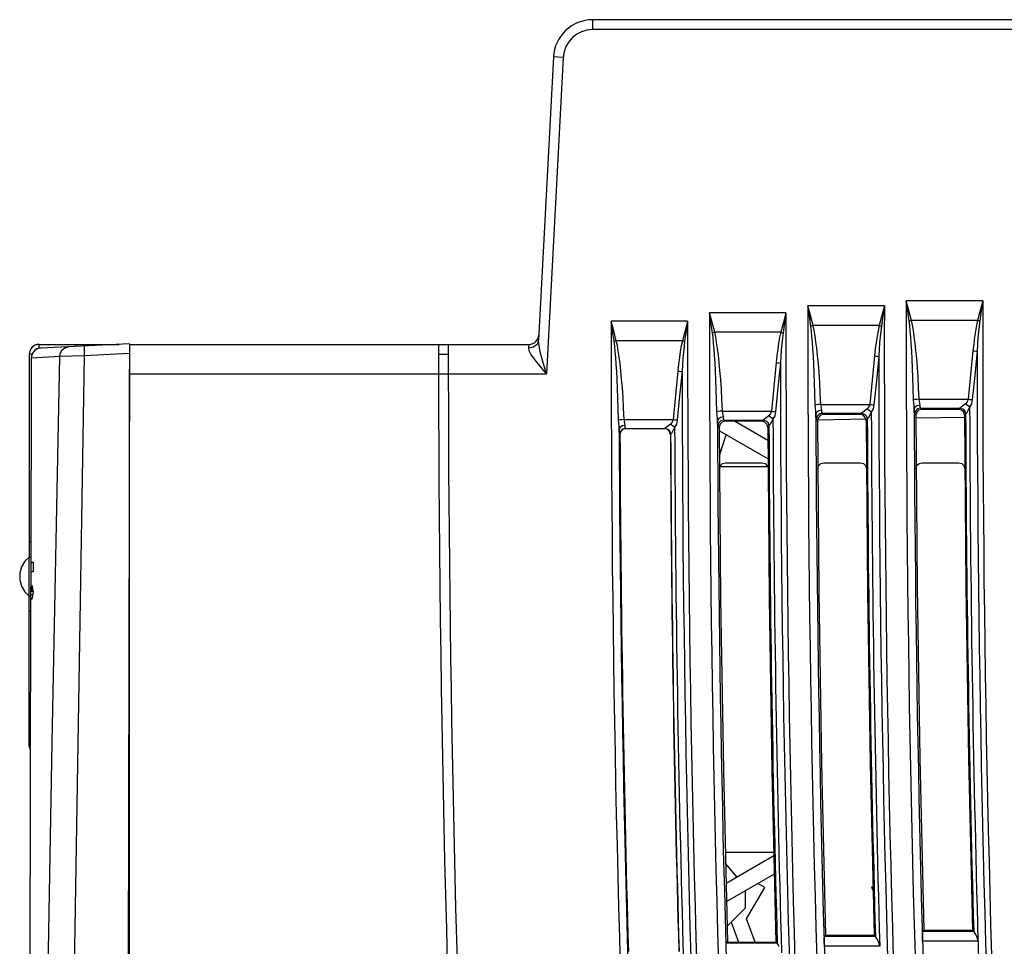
# Model space of a CAD drawing. Header units: millimetres. Extents: x 0 to 500, y 0 to 550.
# Tile 46 of 50: x 349 to 399, y 300 to 347. Entities that reach past the tile are written whole.
import ezdxf

# ---------------------------------------------------------------- set-up
doc = ezdxf.new("R2010")
doc.units = ezdxf.units.MM
doc.header["$LTSCALE"] = 35.851852
doc.layers.get('0').update_dxf_attribs({"linetype": 'CONTINUOUS'})

msp = doc.modelspace()

# ---------------------------------------------------------------- linework, layer by layer
at = {"color": 7, "linetype": 'CONTINUOUS'}
for p, q in [((409.307, 346.804), (377.793, 346.804)), ((377.793, 346.304), (377.793, 346.804)), ((409.511, 346.304), (377.793, 346.304)), ((375.796, 344.909), (375.041, 330.51)), ((376.295, 344.883), (375.452, 328.804)), ((376.295, 344.883), (375.796, 344.909)), ((397.62, 332.515), (393.734, 332.515)), ((393.864, 332.025), (393.734, 332.515)), ((393.808, 332.01), (393.734, 332.515)), ((397.62, 332.515), (397.489, 332.028)), ((397.62, 332.515), (397.544, 332.013)), ((387.619, 331.911), (383.733, 331.911)), ((383.863, 331.421), (383.733, 331.911)), ((383.807, 331.406), (383.733, 331.911)), ((387.619, 331.911), (387.488, 331.424)), ((387.619, 331.911), (387.544, 331.409)), ((392.619, 332.254), (388.733, 332.254)), ((388.863, 331.764), (388.733, 332.254)), ((388.807, 331.75), (388.733, 332.254)), ((392.619, 332.254), (392.488, 331.767)), ((392.619, 332.254), (392.544, 331.753)), ((393.882, 331.49), (393.808, 332.01)), ((393.995, 331.52), (393.864, 332.025)), ((397.489, 332.028), (397.355, 331.52)), ((397.544, 332.013), (397.468, 331.49)), ((382.618, 331.484), (378.732, 331.484)), ((378.863, 330.994), (378.732, 331.484)), ((378.807, 330.979), (378.732, 331.484)), ((382.618, 331.484), (382.487, 330.997)), ((382.618, 331.484), (382.543, 330.982)), ((383.882, 330.886), (383.807, 331.406)), ((383.994, 330.916), (383.863, 331.421)), ((387.488, 331.424), (387.355, 330.916)), ((387.544, 331.409), (387.468, 330.886)), ((388.882, 331.23), (388.807, 331.75)), ((388.996, 331.255), (388.863, 331.764)), ((392.488, 331.767), (392.355, 331.259)), ((392.544, 331.753), (392.468, 331.229)), ((393.919, 331.5), (393.882, 331.49)), ((393.913, 331.243), (393.882, 331.49)), ((393.956, 331.51), (393.919, 331.5)), ((393.995, 331.52), (393.956, 331.51)), ((397.355, 331.52), (393.995, 331.52)), ((394.053, 331.273), (393.995, 331.52)), ((397.355, 331.52), (397.298, 331.258)), ((397.355, 331.52), (397.394, 331.51)), ((397.394, 331.51), (397.432, 331.5)), ((397.432, 331.5), (397.468, 331.49)), ((397.468, 331.49), (397.435, 331.228)), ((378.882, 330.459), (378.807, 330.979)), ((378.994, 330.489), (378.863, 330.994)), ((382.487, 330.997), (382.355, 330.489)), ((382.543, 330.982), (382.467, 330.459)), ((383.918, 330.896), (383.882, 330.886)), ((383.913, 330.638), (383.882, 330.886)), ((383.956, 330.906), (383.918, 330.896)), ((383.994, 330.916), (383.956, 330.906)), ((387.355, 330.916), (383.994, 330.916)), ((384.053, 330.669), (383.994, 330.916)), ((387.355, 330.916), (387.298, 330.653)), ((387.355, 330.916), (387.393, 330.906)), ((387.393, 330.906), (387.431, 330.896)), ((387.431, 330.896), (387.467, 330.886)), ((387.468, 330.886), (387.435, 330.624)), ((388.918, 331.24), (388.882, 331.23)), ((388.913, 330.982), (388.882, 331.23)), ((388.94, 330.711), (388.913, 330.982)), ((388.956, 331.25), (388.918, 331.24)), ((388.994, 331.259), (388.956, 331.25)), ((392.355, 331.259), (388.996, 331.255)), ((389.053, 331.013), (388.996, 331.255)), ((389.096, 330.74), (389.053, 331.013)), ((392.298, 330.997), (392.247, 330.713)), ((392.355, 331.259), (392.298, 330.997)), ((392.355, 331.259), (392.394, 331.25)), ((392.394, 331.25), (392.431, 331.24)), ((392.435, 330.967), (392.406, 330.683)), ((392.431, 331.24), (392.468, 331.229)), ((392.468, 331.229), (392.435, 330.967)), ((393.94, 330.971), (393.913, 331.243)), ((393.966, 330.671), (393.94, 330.971)), ((394.096, 331.001), (394.053, 331.273)), ((394.143, 330.701), (394.096, 331.001)), ((397.248, 330.973), (397.202, 330.667)), ((397.298, 331.258), (397.248, 330.973)), ((397.406, 330.943), (397.38, 330.637)), ((397.435, 331.228), (397.406, 330.943)), ((375.041, 330.51), (374.967, 330.303)), ((375.048, 330.341), (375.041, 330.51)), ((378.918, 330.469), (378.882, 330.459)), ((378.913, 330.211), (378.882, 330.459)), ((378.956, 330.479), (378.918, 330.469)), ((378.994, 330.489), (378.956, 330.479)), ((382.355, 330.489), (378.994, 330.489)), ((379.052, 330.242), (378.994, 330.489)), ((382.355, 330.489), (382.298, 330.226)), ((382.355, 330.489), (382.393, 330.479)), ((382.393, 330.479), (382.431, 330.469)), ((382.431, 330.469), (382.467, 330.459)), ((382.467, 330.459), (382.435, 330.197)), ((383.94, 330.367), (383.913, 330.638)), ((383.966, 330.067), (383.94, 330.367)), ((384.095, 330.396), (384.053, 330.669)), ((384.143, 330.097), (384.095, 330.396)), ((387.247, 330.369), (387.202, 330.063)), ((387.298, 330.653), (387.247, 330.369)), ((387.435, 330.624), (387.406, 330.339)), ((388.966, 330.41), (388.94, 330.711)), ((388.99, 330.076), (388.966, 330.41)), ((389.143, 330.44), (389.096, 330.74)), ((389.184, 330.106), (389.143, 330.44)), ((392.202, 330.406), (392.161, 330.076)), ((392.247, 330.713), (392.202, 330.406)), ((392.38, 330.376), (392.356, 330.046)), ((392.406, 330.683), (392.38, 330.376)), ((393.99, 330.336), (393.966, 330.671)), ((394.184, 330.366), (394.143, 330.701)), ((394.225, 329.993), (394.184, 330.366)), ((397.202, 330.667), (397.161, 330.337)), ((397.38, 330.637), (397.356, 330.307)), ((349.408, 329.989), (349.384, 329.949)), ((349.46, 330.041), (349.408, 329.989)), ((349.523, 330.079), (349.46, 330.041)), ((349.589, 330.099), (349.523, 330.079)), ((349.652, 330.104), (349.589, 330.099)), ((349.652, 330.304), (353.719, 330.304)), ((349.652, 330.104), (349.652, 330.304)), ((349.751, 330.104), (349.652, 330.104)), ((354.247, 330.331), (349.721, 330.103)), ((350.706, 329.682), (350.738, 329.866)), ((350.738, 329.866), (350.828, 330.023)), ((350.828, 330.023), (350.964, 330.13)), ((350.964, 330.13), (351.126, 330.174)), ((351.552, 330.195), (351.552, 330.304)), ((351.954, 330.069), (351.957, 330.178)), ((351.956, 329.908), (351.954, 330.069)), ((351.964, 329.717), (351.956, 329.908)), ((351.957, 330.178), (351.965, 330.216)), ((352.967, 330.304), (352.965, 330.266)), ((354.247, 330.331), (354.052, 233.127)), ((354.252, 330.304), (374.556, 330.304)), ((374.542, 330.104), (374.556, 330.304)), ((374.785, 330.155), (374.542, 330.104)), ((374.564, 329.976), (374.542, 330.104)), ((374.646, 329.811), (374.564, 329.976)), ((374.967, 330.303), (374.785, 330.155)), ((375.083, 330.124), (375.048, 330.341)), ((375.144, 329.861), (375.083, 330.124)), ((375.227, 329.554), (375.144, 329.861)), ((378.94, 329.94), (378.913, 330.211)), ((378.966, 329.639), (378.94, 329.94)), ((379.096, 329.969), (379.052, 330.242)), ((379.143, 329.669), (379.096, 329.969)), ((382.247, 329.942), (382.202, 329.635)), ((382.298, 330.226), (382.247, 329.942)), ((382.406, 329.912), (382.38, 329.606)), ((382.435, 330.197), (382.406, 329.912)), ((383.991, 329.732), (383.966, 330.067)), ((384.185, 329.762), (384.143, 330.097)), ((387.202, 330.063), (387.161, 329.732)), ((387.38, 330.033), (387.357, 329.703)), ((387.406, 330.339), (387.38, 330.033)), ((389.014, 329.703), (388.99, 330.076)), ((389.225, 329.733), (389.184, 330.106)), ((392.161, 330.076), (392.123, 329.72)), ((392.356, 330.046), (392.335, 329.691)), ((394.014, 329.963), (393.99, 330.336)), ((394.036, 329.551), (394.014, 329.963)), ((394.264, 329.581), (394.225, 329.993)), ((397.122, 329.981), (397, 328.747)), ((397.161, 330.337), (397.122, 329.981)), ((397.122, 329.981), (397.2, 329.972)), ((397.2, 329.972), (397.273, 329.962)), ((397.335, 329.951), (397.212, 328.717)), ((397.273, 329.962), (397.335, 329.951)), ((397.356, 330.307), (397.335, 329.951)), ((349.291, 329.804), (349.152, 329.804)), ((349.152, 329.804), (349.152, 319.48)), ((349.246, 329.605), (349.223, 318.173)), ((350.706, 329.682), (349.246, 329.605)), ((350.316, 310.07), (350.706, 329.682)), ((351.964, 329.717), (350.706, 329.682)), ((351.6, 307.939), (351.964, 329.717)), ((354.246, 329.832), (351.964, 329.717)), ((369.952, 329.804), (370.452, 329.804)), ((374.781, 329.611), (374.646, 329.811)), ((374.963, 329.377), (374.781, 329.611)), ((375.188, 329.109), (374.963, 329.377)), ((375.33, 329.203), (375.227, 329.554)), ((378.991, 329.305), (378.966, 329.639)), ((379.185, 329.335), (379.143, 329.669)), ((382.202, 329.635), (382.161, 329.305)), ((382.38, 329.606), (382.357, 329.276)), ((384.014, 329.359), (383.991, 329.732)), ((384.036, 328.946), (384.014, 329.359)), ((384.226, 329.389), (384.185, 329.762)), ((384.264, 328.976), (384.226, 329.389)), ((387.123, 329.377), (387.001, 328.143)), ((387.161, 329.732), (387.123, 329.377)), ((387.123, 329.377), (387.201, 329.368)), ((387.201, 329.368), (387.273, 329.358)), ((387.357, 329.703), (387.335, 329.347)), ((389.036, 329.29), (389.014, 329.703)), ((389.264, 329.32), (389.225, 329.733)), ((392.123, 329.72), (392.001, 328.486)), ((392.123, 329.72), (392.2, 329.712)), ((392.2, 329.712), (392.273, 329.702)), ((392.335, 329.691), (392.213, 328.457)), ((392.273, 329.702), (392.335, 329.691)), ((394.056, 329.098), (394.036, 329.551)), ((394.3, 329.128), (394.264, 329.581)), ((354.252, 285.093), (354.252, 329.028)), ((375.452, 328.804), (375.188, 329.109)), ((375.452, 328.804), (375.33, 329.203)), ((379.014, 328.931), (378.991, 329.305)), ((379.037, 328.519), (379.014, 328.931)), ((379.226, 328.962), (379.185, 329.335)), ((379.265, 328.549), (379.226, 328.962)), ((382.123, 328.95), (382.002, 327.716)), ((382.161, 329.305), (382.123, 328.95)), ((382.123, 328.95), (382.201, 328.941)), ((382.201, 328.941), (382.273, 328.931)), ((382.335, 328.92), (382.214, 327.686)), ((382.273, 328.931), (382.335, 328.92)), ((382.357, 329.276), (382.335, 328.92)), ((384.057, 328.494), (384.036, 328.946)), ((384.301, 328.524), (384.264, 328.976)), ((387.335, 329.347), (387.213, 328.113)), ((387.273, 329.358), (387.335, 329.347)), ((389.057, 328.838), (389.036, 329.29)), ((389.3, 328.868), (389.264, 329.32)), ((389.333, 328.374), (389.3, 328.868)), ((394.076, 328.605), (394.056, 329.098)), ((394.333, 328.635), (394.3, 329.128)), ((354.252, 328.804), (375.452, 328.804)), ((379.058, 328.066), (379.037, 328.519)), ((379.301, 328.097), (379.265, 328.549)), ((384.077, 328), (384.057, 328.494)), ((384.334, 328.03), (384.301, 328.524)), ((389.076, 328.344), (389.057, 328.838)), ((389.364, 327.837), (389.333, 328.374)), ((392.001, 328.486), (391.88, 327.252)), ((392.213, 328.457), (392.092, 327.223)), ((394.093, 328.068), (394.076, 328.605)), ((394.363, 328.098), (394.333, 328.635)), ((397, 328.747), (396.879, 327.513)), ((397.212, 328.717), (397.091, 327.484)), ((379.078, 327.573), (379.058, 328.066)), ((379.335, 327.603), (379.301, 328.097)), ((384.095, 327.463), (384.077, 328)), ((384.364, 327.494), (384.334, 328.03)), ((387.001, 328.143), (386.881, 326.909)), ((387.213, 328.113), (387.093, 326.879)), ((389.094, 327.807), (389.076, 328.344)), ((394.109, 327.482), (394.093, 328.068)), ((394.39, 327.513), (394.363, 328.098)), ((379.096, 327.036), (379.078, 327.573)), ((379.366, 327.067), (379.335, 327.603)), ((382.002, 327.716), (381.882, 326.482)), ((382.214, 327.686), (382.095, 326.452)), ((384.111, 326.878), (384.095, 327.463)), ((384.391, 326.909), (384.364, 327.494)), ((389.11, 327.222), (389.094, 327.807)), ((389.39, 327.252), (389.364, 327.837)), ((394.173, 327.495), (394.109, 327.482)), ((394.117, 327.315), (394.109, 327.482)), ((394.272, 327.506), (394.173, 327.495)), ((394.39, 327.513), (394.272, 327.506)), ((394.39, 327.513), (396.879, 327.513)), ((394.402, 327.409), (394.39, 327.513)), ((394.422, 327.309), (394.402, 327.409)), ((396.833, 327.387), (396.744, 327.28)), ((396.879, 327.513), (396.833, 327.387)), ((396.879, 327.513), (396.957, 327.504)), ((396.957, 327.504), (397.029, 327.494)), ((397.029, 327.494), (397.091, 327.484)), ((397.091, 327.484), (397.045, 327.282)), ((379.112, 326.451), (379.096, 327.036)), ((379.393, 326.482), (379.366, 327.067)), ((384.175, 326.891), (384.111, 326.878)), ((384.118, 326.711), (384.111, 326.878)), ((384.274, 326.901), (384.175, 326.891)), ((384.391, 326.909), (384.274, 326.901)), ((384.391, 326.909), (386.881, 326.909)), ((384.404, 326.805), (384.391, 326.909)), ((386.881, 326.909), (386.834, 326.782)), ((386.881, 326.909), (386.959, 326.9)), ((386.959, 326.9), (387.031, 326.89)), ((387.031, 326.89), (387.093, 326.879)), ((387.093, 326.879), (387.047, 326.677)), ((389.174, 327.234), (389.11, 327.222)), ((389.117, 327.055), (389.11, 327.222)), ((389.129, 326.895), (389.117, 327.055)), ((389.137, 326.748), (389.129, 326.895)), ((389.273, 327.245), (389.174, 327.234)), ((389.289, 326.927), (389.18, 326.851)), ((389.39, 327.252), (389.273, 327.245)), ((389.437, 326.957), (389.289, 326.927)), ((389.39, 327.252), (391.88, 327.252)), ((389.403, 327.148), (389.39, 327.252)), ((389.422, 327.049), (389.403, 327.148)), ((389.437, 326.957), (389.422, 327.049)), ((389.444, 326.875), (389.437, 326.957)), ((389.453, 326.823), (389.444, 326.875)), ((391.618, 326.913), (391.512, 326.837)), ((391.745, 327.019), (391.618, 326.913)), ((391.833, 327.126), (391.745, 327.019)), ((391.745, 327.019), (391.826, 326.973)), ((391.826, 326.973), (391.899, 326.915)), ((391.88, 327.252), (391.833, 327.126)), ((391.88, 327.252), (391.958, 327.244)), ((391.899, 326.915), (391.957, 326.85)), ((392.046, 327.021), (391.957, 326.85)), ((391.958, 327.244), (392.03, 327.234)), ((392.03, 327.234), (392.092, 327.223)), ((392.092, 327.223), (392.046, 327.021)), ((394.128, 327.156), (394.117, 327.315)), ((394.136, 327.009), (394.128, 327.156)), ((394.179, 327.111), (394.136, 327.009)), ((394.144, 326.878), (394.136, 327.009)), ((394.152, 326.795), (394.144, 326.878)), ((394.201, 326.913), (394.161, 326.762)), ((394.289, 327.187), (394.179, 327.111)), ((394.31, 327.023), (394.201, 326.913)), ((394.372, 326.961), (394.263, 326.852)), ((394.436, 327.217), (394.289, 327.187)), ((394.46, 327.063), (394.31, 327.023)), ((394.522, 327.001), (394.372, 326.961)), ((394.436, 327.217), (394.422, 327.309)), ((394.443, 327.135), (394.436, 327.217)), ((394.452, 327.084), (394.443, 327.135)), ((394.46, 327.063), (394.452, 327.084)), ((394.46, 327.063), (396.455, 327.063)), ((394.522, 327.001), (394.46, 327.063)), ((396.394, 327.002), (394.522, 327.001)), ((396.455, 327.063), (396.394, 327.002)), ((396.543, 326.962), (396.394, 327.002)), ((396.511, 327.097), (396.455, 327.063)), ((396.455, 327.063), (396.604, 327.022)), ((396.617, 327.174), (396.511, 327.097)), ((396.653, 326.854), (396.543, 326.962)), ((396.604, 327.022), (396.713, 326.913)), ((396.744, 327.28), (396.617, 327.174)), ((396.713, 326.913), (396.753, 326.763)), ((396.744, 327.28), (396.825, 327.234)), ((396.863, 326.934), (396.788, 326.81)), ((396.825, 327.234), (396.898, 327.175)), ((396.956, 327.11), (396.863, 326.934)), ((396.898, 327.175), (396.956, 327.11)), ((397.045, 327.282), (396.956, 327.11)), ((379.176, 326.464), (379.112, 326.451)), ((379.12, 326.284), (379.112, 326.451)), ((379.275, 326.474), (379.176, 326.464)), ((379.393, 326.482), (379.275, 326.474)), ((379.393, 326.482), (381.882, 326.482)), ((379.406, 326.378), (379.393, 326.482)), ((379.425, 326.278), (379.406, 326.378)), ((381.836, 326.355), (381.747, 326.248)), ((381.882, 326.482), (381.836, 326.355)), ((381.882, 326.482), (381.96, 326.473)), ((381.96, 326.473), (382.032, 326.463)), ((382.032, 326.463), (382.094, 326.452)), ((382.095, 326.452), (382.048, 326.25)), ((384.13, 326.551), (384.118, 326.711)), ((384.138, 326.405), (384.13, 326.551)), ((384.181, 326.507), (384.138, 326.405)), ((384.146, 326.274), (384.138, 326.405)), ((384.29, 326.583), (384.181, 326.507)), ((384.312, 326.418), (384.203, 326.308)), ((384.438, 326.613), (384.29, 326.583)), ((384.462, 326.459), (384.312, 326.418)), ((384.528, 326.393), (384.378, 326.353)), ((384.423, 326.705), (384.404, 326.805)), ((384.438, 326.613), (384.423, 326.705)), ((384.445, 326.531), (384.438, 326.613)), ((384.454, 326.479), (384.445, 326.531)), ((384.462, 326.459), (384.454, 326.479)), ((384.462, 326.459), (386.457, 326.459)), ((384.528, 326.393), (384.462, 326.459)), ((386.392, 326.394), (384.528, 326.393)), ((386.697, 325.41), (384.998, 326.394)), ((385.564, 326.394), (385.014, 326.384)), ((386.457, 326.459), (386.392, 326.394)), ((386.542, 326.354), (386.392, 326.394)), ((386.457, 326.459), (386.606, 326.418)), ((386.513, 326.493), (386.458, 326.459)), ((386.619, 326.57), (386.513, 326.493)), ((386.606, 326.418), (386.715, 326.308)), ((386.746, 326.675), (386.619, 326.57)), ((386.834, 326.782), (386.746, 326.675)), ((386.746, 326.675), (386.827, 326.629)), ((386.827, 326.629), (386.9, 326.571)), ((386.958, 326.506), (386.865, 326.33)), ((386.9, 326.571), (386.958, 326.506)), ((387.047, 326.677), (386.958, 326.506)), ((389.18, 326.851), (389.137, 326.748)), ((389.144, 326.618), (389.137, 326.748)), ((389.153, 326.535), (389.144, 326.618)), ((389.162, 326.502), (389.153, 326.535)), ((389.202, 326.652), (389.162, 326.502)), ((389.225, 326.438), (389.162, 326.502)), ((389.311, 326.762), (389.202, 326.652)), ((389.266, 326.589), (389.225, 326.438)), ((391.692, 326.501), (389.225, 326.458)), ((389.225, 326.438), (389.292, 317.715)), ((389.375, 326.699), (389.266, 326.589)), ((389.461, 326.803), (389.311, 326.762)), ((389.525, 326.739), (389.375, 326.699)), ((389.461, 326.803), (389.453, 326.823)), ((389.461, 326.803), (391.456, 326.803)), ((389.525, 326.739), (389.461, 326.803)), ((391.393, 326.74), (389.525, 326.739)), ((391.456, 326.803), (391.393, 326.74)), ((391.542, 326.7), (391.393, 326.74)), ((391.512, 326.837), (391.456, 326.803)), ((391.456, 326.803), (391.604, 326.762)), ((391.652, 326.591), (391.542, 326.7)), ((391.604, 326.762), (391.713, 326.652)), ((391.693, 326.441), (391.652, 326.591)), ((391.754, 326.502), (391.693, 326.441)), ((391.693, 326.441), (391.759, 317.717)), ((391.713, 326.652), (391.754, 326.502)), ((391.789, 326.55), (391.754, 326.503)), ((391.864, 326.674), (391.789, 326.55)), ((391.957, 326.85), (391.864, 326.674)), ((394.161, 326.762), (394.152, 326.795)), ((394.223, 326.701), (394.161, 326.762)), ((394.263, 326.852), (394.223, 326.701)), ((394.223, 326.701), (394.287, 317.976)), ((396.696, 326.588), (394.225, 326.545)), ((396.694, 326.704), (396.653, 326.854)), ((396.753, 326.763), (396.694, 326.704)), ((396.694, 326.704), (396.759, 317.978)), ((396.788, 326.81), (396.753, 326.764)), ((379.131, 326.124), (379.12, 326.284)), ((379.14, 325.977), (379.131, 326.124)), ((379.183, 326.08), (379.14, 325.977)), ((379.147, 325.847), (379.14, 325.977)), ((379.204, 325.881), (379.164, 325.731)), ((379.219, 325.868), (379.179, 325.717)), ((379.292, 326.156), (379.183, 326.08)), ((379.314, 325.991), (379.204, 325.881)), ((379.328, 325.977), (379.219, 325.868)), ((379.439, 326.186), (379.292, 326.156)), ((379.464, 326.032), (379.314, 325.991)), ((379.478, 326.018), (379.328, 325.977)), ((379.439, 326.186), (379.425, 326.278)), ((379.447, 326.104), (379.439, 326.186)), ((379.456, 326.052), (379.447, 326.104)), ((379.464, 326.032), (379.456, 326.052)), ((379.464, 326.032), (381.458, 326.032)), ((379.478, 326.018), (379.464, 326.032)), ((381.444, 326.018), (379.478, 326.018)), ((381.458, 326.032), (381.444, 326.018)), ((381.594, 325.978), (381.444, 326.018)), ((381.458, 326.032), (381.607, 325.991)), ((381.515, 326.066), (381.459, 326.032)), ((381.62, 326.143), (381.515, 326.066)), ((381.703, 325.869), (381.594, 325.978)), ((381.607, 325.991), (381.716, 325.881)), ((381.747, 326.248), (381.62, 326.143)), ((381.744, 325.719), (381.703, 325.869)), ((381.716, 325.881), (381.757, 325.732)), ((381.747, 326.248), (381.828, 326.202)), ((381.867, 325.903), (381.792, 325.779)), ((381.828, 326.202), (381.901, 326.144)), ((381.959, 326.079), (381.867, 325.903)), ((381.901, 326.144), (381.959, 326.079)), ((382.048, 326.25), (381.959, 326.079)), ((384.154, 326.191), (384.146, 326.274)), ((384.163, 326.158), (384.154, 326.191)), ((384.203, 326.308), (384.163, 326.158)), ((384.229, 326.092), (384.163, 326.158)), ((384.269, 326.244), (384.229, 326.092)), ((384.229, 326.092), (384.297, 317.371)), ((384.23, 325.904), (384.246, 325.904)), ((384.246, 325.904), (386.705, 324.481)), ((384.378, 326.353), (384.269, 326.244)), ((386.651, 326.246), (386.542, 326.354)), ((386.692, 326.096), (386.651, 326.246)), ((386.755, 326.159), (386.692, 326.096)), ((386.692, 326.096), (386.761, 317.373)), ((386.715, 326.308), (386.755, 326.159)), ((386.79, 326.206), (386.755, 326.16)), ((386.865, 326.33), (386.79, 326.206)), ((379.156, 325.764), (379.147, 325.847)), ((379.164, 325.731), (379.156, 325.764)), ((379.179, 325.717), (379.164, 325.731)), ((381.757, 325.732), (381.744, 325.719)), ((381.792, 325.779), (381.757, 325.733)), ((384.24, 324.651), (384.576, 325.714)), ((384.244, 324.104), (386.708, 324.104)), ((384.271, 324.104), (384.279, 324.136)), ((384.279, 324.136), (384.388, 324.246)), ((384.388, 324.246), (384.538, 324.286)), ((384.538, 324.286), (386.402, 324.287)), ((386.402, 324.287), (386.553, 324.246)), ((386.553, 324.246), (386.662, 324.138)), ((386.662, 324.138), (386.671, 324.104)), ((389.237, 323.986), (389.277, 324.138)), ((389.277, 324.138), (389.387, 324.247)), ((389.387, 324.247), (389.537, 324.288)), ((389.537, 324.288), (391.404, 324.288)), ((391.404, 324.288), (391.555, 324.248)), ((391.555, 324.248), (391.664, 324.139)), ((391.664, 324.139), (391.704, 323.991)), ((394.235, 323.988), (394.275, 324.14)), ((394.275, 324.14), (394.385, 324.249)), ((394.385, 324.249), (394.535, 324.29)), ((394.535, 324.29), (396.406, 324.29)), ((396.406, 324.29), (396.557, 324.25)), ((396.557, 324.25), (396.666, 324.141)), ((396.666, 324.141), (396.706, 323.993)), ((349.227, 320.261), (349.152, 320.265)), ((349.12, 319.48), (348.921, 319.277)), ((349.122, 319.48), (349.225, 319.481)), ((349.141, 318.827), (349.151, 319.48)), ((348.755, 318.994), (348.664, 318.672)), ((348.921, 319.277), (348.755, 318.994)), ((349.225, 319.241), (349.348, 319.241)), ((349.348, 319.241), (349.346, 318.741)), ((348.664, 318.672), (348.664, 318.335)), ((349.141, 318.182), (349.141, 318.827)), ((349.346, 318.741), (349.224, 318.741)), ((348.664, 318.335), (348.755, 318.013)), ((348.755, 318.013), (348.923, 317.73)), ((349.151, 317.529), (349.141, 318.182)), ((349.222, 317.712), (349.222, 317.972)), ((349.223, 318.224), (349.226, 318.134)), ((349.226, 318.134), (349.233, 317.972)), ((349.233, 317.972), (349.241, 317.864)), ((349.241, 317.864), (349.252, 317.816)), ((349.267, 317.833), (349.284, 317.915)), ((349.284, 317.915), (349.3, 318.051)), ((349.3, 318.051), (349.32, 317.886)), ((349.32, 317.886), (349.342, 317.72)), ((394.287, 317.976), (394.423, 309.253)), ((396.759, 317.978), (396.894, 309.253)), ((348.923, 317.73), (349.12, 317.529)), ((349.122, 317.529), (349.221, 317.528)), ((349.152, 309.871), (349.152, 317.529)), ((349.343, 317.741), (349.222, 317.741)), ((349.222, 317.66), (349.222, 317.712)), ((349.224, 317.584), (349.222, 317.66)), ((349.224, 317.584), (349.324, 317.584)), ((349.228, 317.441), (349.224, 317.584)), ((349.238, 317.35), (349.228, 317.441)), ((349.252, 317.315), (349.238, 317.35)), ((349.252, 317.816), (349.255, 317.814)), ((349.255, 317.814), (349.267, 317.833)), ((349.343, 317.814), (349.256, 317.814)), ((349.294, 317.414), (349.271, 317.336)), ((349.319, 317.544), (349.294, 317.414)), ((349.342, 317.72), (349.319, 317.544)), ((384.297, 317.371), (384.436, 308.65)), ((386.761, 317.373), (386.9, 308.65)), ((389.292, 317.715), (389.429, 308.993)), ((391.759, 317.717), (391.896, 308.994)), ((349.221, 317.314), (349.053, 233.873)), ((349.254, 317.314), (349.252, 317.315)), ((349.271, 317.336), (349.254, 317.314)), ((349.152, 316.744), (349.22, 316.748)), ((354.214, 313.604), (354.252, 313.604)), ((349.152, 310.471), (349.207, 310.471)), ((349.952, 290.337), (350.316, 310.07)), ((354.207, 310.18), (354.252, 310.181)), ((389.429, 308.993), (389.636, 300.272)), ((391.896, 308.994), (392.104, 300.271)), ((394.423, 309.253), (394.629, 300.531)), ((396.894, 309.253), (397.101, 300.53)), ((384.436, 308.65), (384.645, 299.931)), ((386.9, 308.65), (387.11, 299.93)), ((351.251, 285.999), (351.6, 307.939)), ((384.536, 304.504), (387, 304.504)), ((385.139, 303.221), (384.55, 303.924)), ((387.005, 304.302), (384.574, 302.895)), ((384.596, 301.983), (387.027, 303.39)), ((386.544, 302.705), (386.193, 302.908)), ((385.552, 302.536), (385.552, 301.654)), ((385.62, 301.104), (386.544, 302.705)), ((392.045, 302.755), (391.959, 302.705)), ((391.959, 302.705), (392.05, 302.548)), ((384.626, 300.729), (385.552, 301.654)), ((384.832, 300.935), (385.197, 299.93)), ((386.047, 299.93), (385.62, 301.104)), ((394.56, 300.215), (394.562, 300.397)), ((394.562, 300.397), (394.571, 300.472)), ((394.629, 300.531), (394.571, 300.472)), ((397.161, 300.472), (394.571, 300.472)), ((394.629, 300.531), (397.101, 300.53)), ((397.101, 300.53), (397.161, 300.472)), ((397.196, 300.421), (397.159, 300.472)), ((397.268, 300.31), (397.196, 300.421)), ((384.575, 299.793), (384.584, 299.867)), ((384.645, 299.931), (384.584, 299.867)), ((387.174, 299.867), (384.584, 299.867)), ((384.645, 299.931), (387.11, 299.93)), ((387.11, 299.93), (387.174, 299.867)), ((387.209, 299.817), (387.172, 299.867)), ((389.565, 299.955), (389.568, 300.137)), ((389.569, 299.712), (389.565, 299.955)), ((389.568, 300.137), (389.576, 300.211)), ((389.636, 300.272), (389.576, 300.211)), ((392.166, 300.211), (389.576, 300.211)), ((389.636, 300.272), (392.104, 300.271)), ((392.104, 300.271), (392.166, 300.211)), ((392.202, 300.161), (392.165, 300.211)), ((392.273, 300.049), (392.202, 300.161)), ((392.347, 299.898), (392.273, 300.049)), ((392.39, 299.712), (392.347, 299.898)), ((394.564, 299.972), (394.56, 300.215)), ((397.381, 299.972), (394.564, 299.972)), ((397.341, 300.159), (397.268, 300.31)), ((397.384, 299.972), (397.341, 300.159)), ((384.573, 299.611), (384.575, 299.793)), ((387.281, 299.706), (387.209, 299.817)), ((392.386, 299.712), (389.569, 299.712))]:
    msp.add_line(p, q, dxfattribs=at)
for centre, radius, start, end in [((377.793, 344.804), 2, 90, 177), ((377.793, 344.804), 1.5, 90, 177), ((1469.952, 330.304), 1076.22, 179.882318, 185.277954), ((1469.952, 330.304), 1072.334, 179.881891, 185.297135), ((1469.952, 330.304), 1086.22, 179.915274, 185.229228), ((1469.952, 330.304), 1082.334, 179.91497, 185.248055), ((1469.952, 330.304), 1081.22, 179.896667, 185.253478), ((1469.952, 330.304), 1077.334, 179.896294, 185.272481), ((1469.952, 330.304), 1091.22, 179.938085, 185.205201), ((1469.952, 330.304), 1087.334, 179.937864, 185.223855), ((374.556, 330.804), 0.5, 270, 357), ((349.652, 329.804), 0.5, 90, 180), ((349.746, 329.604), 0.5, 92.8849, 179.8849), ((1469.952, 330.304), 1100, 180, 185.828334), ((1469.952, 330.304), 1099.5, 180, 185.30888), ((1469.952, 330.304), 1072.617, 180.018878, 185.15718), ((1469.952, 330.304), 1077.617, 180.032639, 185.133192), ((1469.952, 330.304), 1087.617, 180.072936, 185.08588), ((1469.952, 330.304), 1082.617, 180.050676, 185.109426), ((1469.952, 330.304), 1075.821, 180.175509, 184.986946), ((1469.952, 330.304), 1073, 180.170553, 181.619333), ((1469.952, 330.304), 1085.821, 180.205786, 184.940891), ((1469.952, 330.304), 1083, 180.200939, 181.636357), ((1469.952, 330.304), 1080.821, 180.188511, 184.963812), ((1469.952, 330.304), 1078.205, 180.202051, 181.5994), ((1469.952, 330.304), 1078, 180.183605, 181.625671), ((1469.952, 330.304), 1073.205, 180.189088, 181.592941), ((1469.952, 330.304), 1090.821, 180.22728, 184.918181), ((1469.952, 330.304), 1088, 180.222501, 181.651333), ((1469.952, 330.304), 1083.205, 180.219296, 181.610205), ((1469.952, 330.304), 1090.783, 180.240985, 181.620802), ((1469.952, 330.304), 1088.217, 180.24142, 181.624624), ((1469.952, 330.304), 1088.205, 180.240768, 181.625299), ((349.352, 309.871), 0.2, 180.0001, 222.9345), ((1469.952, 330.304), 1075.815, 181.615657, 181.824082), ((1469.952, 330.304), 1073, 181.619898, 181.82887), ((1469.952, 330.304), 1080.815, 181.621996, 181.829457)]:
    msp.add_arc(centre, radius, start, end, dxfattribs=at)

doc.saveas('drawing.dxf')
